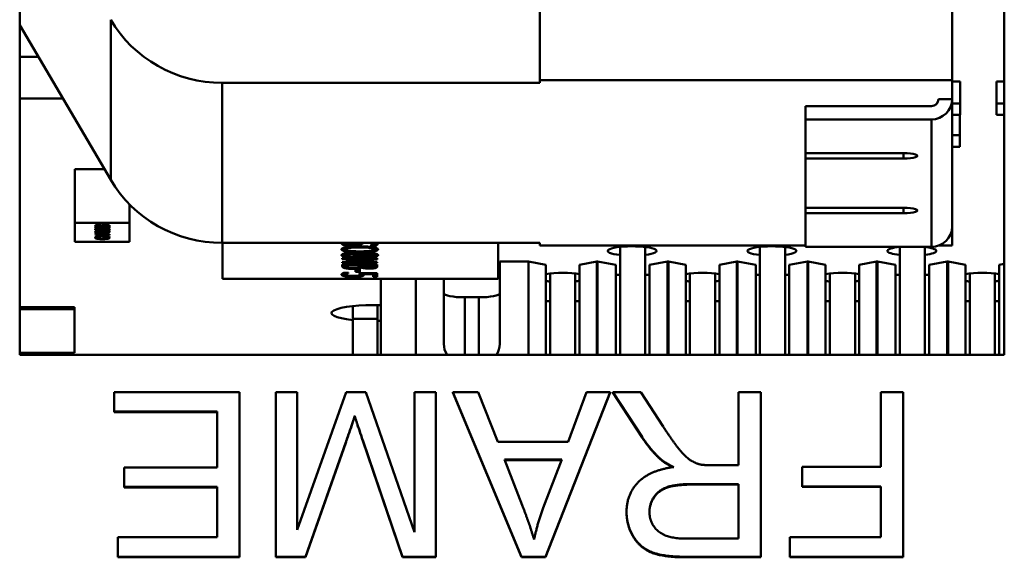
# Model space of a CAD drawing. Header units: inches. Extents: x 9.4 to 55.3, y 0.3 to 33.1.
# Tile 158 of 173: x 35.7 to 36.4, y 30.1 to 30.5. Entities that reach past the tile are written whole.
import ezdxf

# ---------------------------------------------------------------- set-up
doc = ezdxf.new("R2010")
doc.units = ezdxf.units.IN
doc.header["$MEASUREMENT"] = 0
doc.layers.add('Visible Edges(ANSI)', color=7, linetype='Continuous', lineweight=50)
doc.layers.add('Visible Tangent Edges(ANSI)', color=7, linetype='Continuous', lineweight=50)

msp = doc.modelspace()

# ---------------------------------------------------------------- linework, layer by layer
at = {"layer": 'Visible Edges(ANSI)'}
for p, q in [((35.70252, 30.26216), (35.70252, 30.8268)), ((36.40652, 30.8268), (36.40652, 30.26216)), ((36.07441, 30.71117), (36.07441, 30.45871)), ((36.36921, 30.45871), (36.36921, 30.71117)), ((35.70252, 30.49809), (35.76758, 30.38747)), ((35.70252, 30.47537), (35.71588, 30.47537)), ((35.84725, 30.45685), (36.07441, 30.45685)), ((36.07441, 30.45871), (36.36921, 30.45871)), ((36.07441, 30.45685), (36.07441, 30.45871)), ((36.36921, 30.44516), (36.36921, 30.45871)), ((36.36921, 30.45781), (36.37502, 30.45781)), ((36.37502, 30.45781), (36.37502, 30.44211)), ((36.40102, 30.45781), (36.40102, 30.44211)), ((36.40102, 30.45781), (36.40652, 30.45781)), ((35.73342, 30.44555), (35.70252, 30.44555)), ((36.36921, 30.44516), (36.35941, 30.44516)), ((36.36921, 30.44516), (36.36921, 30.35399)), ((36.36921, 30.44211), (36.37502, 30.44211)), ((36.37502, 30.44211), (36.37502, 30.43394)), ((36.40102, 30.44211), (36.40652, 30.44211)), ((36.40102, 30.43394), (36.40102, 30.44211)), ((36.26441, 30.44025), (36.35441, 30.44025)), ((36.26441, 30.43063), (36.26441, 30.44025)), ((36.37502, 30.43394), (36.36921, 30.43394)), ((36.37482, 30.43394), (36.37482, 30.4193)), ((36.40652, 30.43394), (36.40102, 30.43394)), ((36.35441, 30.43063), (36.26441, 30.43063)), ((36.26441, 30.43063), (36.26441, 30.40651)), ((36.36921, 30.4193), (36.37482, 30.4193)), ((36.37482, 30.4193), (36.37482, 30.41113)), ((36.26441, 30.40271), (36.26441, 30.40651)), ((36.26441, 30.40651), (36.33441, 30.40651)), ((36.37482, 30.41113), (36.36921, 30.41113)), ((36.26441, 30.40271), (36.26441, 30.36738)), ((36.26441, 30.40271), (36.33441, 30.40271)), ((35.74202, 30.39498), (35.76316, 30.39498)), ((35.74202, 30.39498), (35.74202, 30.35669)), ((35.78102, 30.36993), (35.78102, 30.35669)), ((36.26441, 30.36358), (36.26441, 30.36738)), ((36.26441, 30.36738), (36.33441, 30.36738)), ((36.26441, 30.36358), (36.33441, 30.36358)), ((36.26441, 30.36358), (36.26441, 30.33946)), ((35.74202, 30.35669), (35.78102, 30.35669)), ((35.74202, 30.3432), (35.74202, 30.35669)), ((35.78102, 30.35669), (35.78102, 30.3432)), ((35.75663, 30.35217), (35.75791, 30.35217)), ((35.75708, 30.35493), (35.75708, 30.35402)), ((35.7585, 30.35402), (35.75708, 30.35402)), ((35.75762, 30.35501), (35.75746, 30.35501)), ((35.75758, 30.35357), (35.75758, 30.35314)), ((35.75758, 30.35072), (35.75758, 30.35029)), ((35.75762, 30.35503), (35.75762, 30.3545)), ((35.75765, 30.35217), (35.75765, 30.35192)), ((35.75791, 30.35217), (35.75791, 30.35216)), ((35.7585, 30.35404), (35.7585, 30.35402)), ((35.76069, 30.35491), (35.76069, 30.35444)), ((35.76069, 30.35436), (35.76069, 30.35444)), ((35.7618, 30.35436), (35.76069, 30.35436)), ((35.76099, 30.35216), (35.76099, 30.35137)), ((35.76111, 30.35474), (35.76121, 30.35474)), ((35.76121, 30.34946), (35.76121, 30.34915)), ((35.7614, 30.35223), (35.7614, 30.35171)), ((35.76175, 30.35227), (35.76175, 30.35195)), ((35.7618, 30.35498), (35.7618, 30.35447)), ((35.7618, 30.35447), (35.7618, 30.35436)), ((35.76485, 30.35397), (35.76485, 30.35399)), ((35.76627, 30.35397), (35.76485, 30.35397)), ((35.76573, 30.355), (35.76573, 30.35448)), ((35.76599, 30.35495), (35.76573, 30.35495)), ((35.76577, 30.35358), (35.76577, 30.35314)), ((35.76577, 30.35073), (35.76577, 30.35029)), ((35.76579, 30.35219), (35.76579, 30.35174)), ((35.76627, 30.35489), (35.76627, 30.35397)), ((36.36921, 30.34044), (36.36921, 30.35399)), ((35.78102, 30.3432), (35.74202, 30.3432)), ((35.75667, 30.34832), (35.75667, 30.3488)), ((35.76667, 30.34832), (35.75667, 30.34832)), ((35.75667, 30.3475), (35.76667, 30.34814)), ((35.75667, 30.34719), (35.75667, 30.3475)), ((35.76667, 30.34655), (35.75667, 30.34719)), ((35.75782, 30.34931), (35.75733, 30.34931)), ((35.75734, 30.34652), (35.75894, 30.34652)), ((35.75763, 30.34652), (35.75763, 30.34593)), ((35.75782, 30.34941), (35.75782, 30.34879)), ((35.75782, 30.34879), (35.75782, 30.34858)), ((35.75782, 30.34858), (35.76181, 30.34858)), ((35.76274, 30.34764), (35.75804, 30.34734)), ((35.75804, 30.34759), (35.75804, 30.34734)), ((35.75804, 30.34734), (35.76274, 30.34705)), ((35.75894, 30.34652), (35.75894, 30.3465)), ((35.76181, 30.34938), (35.76181, 30.34875)), ((35.76215, 30.34931), (35.76181, 30.34931)), ((35.76181, 30.34858), (35.76181, 30.34875)), ((35.76274, 30.34789), (35.76274, 30.34764)), ((35.76388, 30.34771), (35.76274, 30.34779)), ((35.76274, 30.34705), (35.76274, 30.34764)), ((35.76295, 30.34879), (35.76295, 30.34858)), ((35.76295, 30.34858), (35.76667, 30.34858)), ((35.76388, 30.34797), (35.76388, 30.34771)), ((35.76667, 30.34788), (35.76388, 30.34771)), ((35.76388, 30.34771), (35.76388, 30.34698)), ((35.76388, 30.34698), (35.76667, 30.34681)), ((35.76441, 30.3465), (35.76441, 30.34652)), ((35.76441, 30.34652), (35.76599, 30.34652)), ((35.76521, 30.34652), (35.76521, 30.3463)), ((35.7657, 30.34652), (35.7657, 30.34593)), ((35.76667, 30.34858), (35.76667, 30.34832)), ((35.76667, 30.34814), (35.76667, 30.34788)), ((35.76667, 30.34681), (35.76667, 30.34655)), ((35.84725, 30.3423), (36.07441, 30.3423)), ((35.84752, 30.3166), (35.84752, 30.3423)), ((35.93554, 30.33868), (35.93554, 30.3377)), ((35.93563, 30.3423), (35.93563, 30.34189)), ((35.95305, 30.34036), (35.95305, 30.3404)), ((35.95702, 30.34036), (35.95305, 30.34036)), ((35.95534, 30.33715), (35.95534, 30.33617)), ((35.95702, 30.34134), (35.95555, 30.34134)), ((35.95576, 30.3423), (35.95576, 30.34173)), ((35.95584, 30.33868), (35.95584, 30.3377)), ((35.95702, 30.34134), (35.95702, 30.34036)), ((36.04452, 30.3423), (36.04452, 30.3166)), ((36.07441, 30.3423), (36.07441, 30.34044)), ((36.26441, 30.34044), (36.07441, 30.34044)), ((36.13177, 30.26216), (36.13177, 30.33946)), ((36.14977, 30.26216), (36.14977, 30.33937)), ((36.23177, 30.26216), (36.23177, 30.33946)), ((36.24977, 30.26216), (36.24977, 30.33937)), ((36.35441, 30.33946), (36.26441, 30.33946)), ((36.33177, 30.26216), (36.33177, 30.33946)), ((36.34977, 30.26216), (36.34977, 30.33937)), ((36.36921, 30.34044), (36.35977, 30.34044)), ((35.93319, 30.33076), (35.93319, 30.33134)), ((35.93319, 30.33134), (35.95819, 30.33134)), ((35.93319, 30.32865), (35.95475, 30.33076)), ((35.95475, 30.33076), (35.93319, 30.33076)), ((35.93319, 30.32795), (35.93319, 30.32865)), ((35.93512, 30.33458), (35.93512, 30.3336)), ((35.9384, 30.32893), (35.936, 30.32893)), ((35.95819, 30.33045), (35.9384, 30.32853)), ((35.9384, 30.32916), (35.9384, 30.32853)), ((35.9384, 30.32853), (35.95819, 30.32853)), ((35.94569, 30.33462), (35.94569, 30.33397)), ((35.9465, 30.33388), (35.9464, 30.33388)), ((35.9464, 30.33388), (35.9464, 30.3329)), ((35.9465, 30.3329), (35.9464, 30.3329)), ((35.9465, 30.33388), (35.9465, 30.3329)), ((35.94655, 30.33435), (35.94665, 30.33435)), ((35.94736, 30.33426), (35.94736, 30.33328)), ((35.95731, 30.33134), (35.95475, 30.3311)), ((35.95475, 30.33134), (35.95475, 30.33076)), ((35.95629, 30.33459), (35.95629, 30.33361)), ((35.95819, 30.33134), (35.95819, 30.33045)), ((35.95819, 30.32853), (35.95819, 30.32795)), ((36.06637, 30.32904), (36.04577, 30.32904)), ((36.04577, 30.32904), (36.04577, 30.27013)), ((36.06637, 30.26216), (36.06637, 30.32904)), ((36.06637, 30.32904), (36.07877, 30.32668)), ((36.10277, 30.32668), (36.11517, 30.32904)), ((36.11577, 30.32904), (36.11517, 30.32904)), ((36.11517, 30.32904), (36.11517, 30.26216)), ((36.11577, 30.26216), (36.11577, 30.32904)), ((36.11577, 30.32904), (36.12877, 30.32657)), ((36.15277, 30.32657), (36.16577, 30.32904)), ((36.16637, 30.32904), (36.16577, 30.32904)), ((36.16577, 30.32904), (36.16577, 30.26216)), ((36.16637, 30.26216), (36.16637, 30.32904)), ((36.16637, 30.32904), (36.17877, 30.32668)), ((36.20277, 30.32668), (36.21517, 30.32904)), ((36.21577, 30.32904), (36.21517, 30.32904)), ((36.21517, 30.32904), (36.21517, 30.26216)), ((36.21577, 30.26216), (36.21577, 30.32904)), ((36.21577, 30.32904), (36.22877, 30.32657)), ((36.25277, 30.32657), (36.26577, 30.32904)), ((36.26637, 30.32904), (36.26577, 30.32904)), ((36.26577, 30.32904), (36.26577, 30.26216)), ((36.26637, 30.26216), (36.26637, 30.32904)), ((36.26637, 30.32904), (36.27877, 30.32668)), ((36.30277, 30.32668), (36.31517, 30.32904)), ((36.31577, 30.32904), (36.31517, 30.32904)), ((36.31517, 30.32904), (36.31517, 30.26216)), ((36.31577, 30.26216), (36.31577, 30.32904)), ((36.31577, 30.32904), (36.32877, 30.32657)), ((36.35277, 30.32657), (36.36577, 30.32904)), ((36.36637, 30.32904), (36.36577, 30.32904)), ((36.36577, 30.32904), (36.36577, 30.26216)), ((36.36637, 30.26216), (36.36637, 30.32904)), ((36.36637, 30.32904), (36.37877, 30.32668)), ((35.95819, 30.32795), (35.93319, 30.32795)), ((35.93319, 30.32698), (35.95819, 30.32698)), ((35.93319, 30.32562), (35.93319, 30.32698)), ((35.93603, 30.32698), (35.93603, 30.32635)), ((35.93603, 30.32635), (35.93603, 30.32584)), ((35.94527, 30.32635), (35.93603, 30.32635)), ((35.94262, 30.32333), (35.94565, 30.32333)), ((35.94262, 30.32153), (35.94262, 30.32333)), ((35.94565, 30.32251), (35.94262, 30.32251)), ((35.94565, 30.32153), (35.94262, 30.32153)), ((35.94527, 30.32698), (35.94527, 30.32635)), ((35.94527, 30.32564), (35.94527, 30.32635)), ((35.94565, 30.32333), (35.94565, 30.32153)), ((35.94709, 30.32563), (35.94709, 30.32465)), ((35.94721, 30.32563), (35.94709, 30.32563)), ((35.94721, 30.32465), (35.94709, 30.32465)), ((35.94721, 30.32563), (35.94721, 30.32465)), ((35.94804, 30.32698), (35.94804, 30.32635)), ((35.94804, 30.32635), (35.94804, 30.32564)), ((35.95536, 30.32635), (35.94804, 30.32635)), ((35.95536, 30.32698), (35.95536, 30.32635)), ((35.95536, 30.32575), (35.95536, 30.32635)), ((35.95718, 30.32546), (35.95718, 30.32448)), ((35.95819, 30.32698), (35.95819, 30.32573)), ((36.07877, 30.32668), (36.07877, 30.26216)), ((36.10277, 30.26216), (36.10277, 30.32668)), ((36.12877, 30.26216), (36.12877, 30.32657)), ((36.15277, 30.26216), (36.15277, 30.32657)), ((36.17877, 30.32668), (36.17877, 30.26216)), ((36.20277, 30.26216), (36.20277, 30.32668)), ((36.22877, 30.26216), (36.22877, 30.32657)), ((36.25277, 30.26216), (36.25277, 30.32657)), ((36.27877, 30.32668), (36.27877, 30.26216)), ((36.30277, 30.26216), (36.30277, 30.32668)), ((36.32877, 30.26216), (36.32877, 30.32657)), ((36.35277, 30.26216), (36.35277, 30.32657)), ((36.37877, 30.32668), (36.37877, 30.26216)), ((36.40277, 30.32668), (36.40652, 30.3274)), ((36.40277, 30.26216), (36.40277, 30.32668)), ((36.04452, 30.3166), (35.84752, 30.3166)), ((35.93409, 30.32085), (35.93763, 30.32085)), ((35.93556, 30.32058), (35.93556, 30.3196)), ((35.93629, 30.32085), (35.93629, 30.32029)), ((35.93763, 30.32085), (35.93763, 30.3208)), ((35.94531, 30.32065), (35.95819, 30.32065)), ((35.94592, 30.32065), (35.94592, 30.31971)), ((35.94859, 30.32065), (35.94859, 30.32004)), ((35.95526, 30.32004), (35.94859, 30.32004)), ((35.95526, 30.32065), (35.95526, 30.32004)), ((35.95526, 30.31805), (35.95526, 30.32004)), ((35.95819, 30.31903), (35.95526, 30.31903)), ((35.95819, 30.31805), (35.95526, 30.31805)), ((35.95819, 30.32065), (35.95819, 30.31805)), ((35.96077, 30.26216), (35.96077, 30.3166)), ((36.00577, 30.27013), (36.00577, 30.3166)), ((36.08177, 30.32046), (36.08177, 30.26216)), ((36.09977, 30.26216), (36.09977, 30.32038)), ((36.12877, 30.31954), (36.13177, 30.31954)), ((36.14977, 30.31954), (36.15277, 30.31954)), ((36.18177, 30.32046), (36.18177, 30.26216)), ((36.19977, 30.26216), (36.19977, 30.32038)), ((36.22877, 30.31954), (36.23177, 30.31954)), ((36.24977, 30.31954), (36.25277, 30.31954)), ((36.28177, 30.32046), (36.28177, 30.26216)), ((36.29977, 30.26216), (36.29977, 30.32038)), ((36.32877, 30.31954), (36.33177, 30.31954)), ((36.34977, 30.31954), (36.35277, 30.31954)), ((36.38177, 30.32046), (36.38177, 30.26216)), ((36.39977, 30.26216), (36.39977, 30.32038)), ((36.03077, 30.3034), (36.02077, 30.3034)), ((36.08177, 30.30066), (36.07877, 30.30066)), ((36.10277, 30.30066), (36.09977, 30.30066)), ((36.18177, 30.30066), (36.17877, 30.30066)), ((36.20277, 30.30066), (36.19977, 30.30066)), ((36.28177, 30.30066), (36.27877, 30.30066)), ((36.30277, 30.30066), (36.29977, 30.30066)), ((36.38177, 30.30066), (36.37877, 30.30066)), ((36.40277, 30.30066), (36.39977, 30.30066)), ((35.74181, 30.29643), (35.70252, 30.29643)), ((35.70252, 30.29494), (35.74181, 30.29494)), ((35.74181, 30.29643), (35.74181, 30.29494)), ((35.74181, 30.29494), (35.74181, 30.26379)), ((35.94077, 30.29709), (35.94077, 30.28803)), ((35.95827, 30.28803), (35.95827, 30.29779)), ((35.94077, 30.28803), (35.94077, 30.26216)), ((35.95827, 30.28803), (35.94077, 30.28803)), ((35.95827, 30.26216), (35.95827, 30.28803)), ((35.74181, 30.26379), (35.70252, 30.26379)), ((36.40652, 30.26216), (35.70252, 30.26216)), ((35.77003, 30.22168), (35.77003, 30.2356)), ((35.77003, 30.2356), (35.85966, 30.2356)), ((35.85966, 30.2356), (35.85966, 30.11778)), ((35.88555, 30.11778), (35.88555, 30.2356)), ((35.88555, 30.2356), (35.90082, 30.2356)), ((35.90082, 30.2356), (35.90082, 30.137)), ((35.90082, 30.137), (35.93585, 30.2356)), ((35.93585, 30.2356), (35.95012, 30.2356)), ((35.95012, 30.2356), (35.98488, 30.13529)), ((35.98488, 30.13529), (35.98488, 30.2356)), ((35.98488, 30.2356), (36.00015, 30.2356)), ((36.00015, 30.2356), (36.00015, 30.11778)), ((36.06134, 30.11778), (36.01231, 30.2356)), ((36.01231, 30.23522), (36.01231, 30.2356)), ((36.01231, 30.2356), (36.03042, 30.2356)), ((36.06134, 30.1174), (36.01231, 30.23522)), ((36.03042, 30.2356), (36.04433, 30.19995)), ((36.12463, 30.2356), (36.07853, 30.11778)), ((36.12463, 30.23522), (36.07853, 30.1174)), ((36.09463, 30.19995), (36.1078, 30.2356)), ((36.1078, 30.2356), (36.12463, 30.2356)), ((36.12463, 30.23522), (36.12463, 30.2356)), ((36.1475, 30.20354), (36.12673, 30.2356)), ((36.12673, 30.23522), (36.12673, 30.2356)), ((36.12673, 30.2356), (36.14658, 30.2356)), ((36.1475, 30.20316), (36.12673, 30.23522)), ((36.14658, 30.2356), (36.1625, 30.21108)), ((36.21646, 30.18325), (36.21646, 30.2356)), ((36.21646, 30.2356), (36.23238, 30.2356)), ((36.23238, 30.2356), (36.23238, 30.11778)), ((36.31835, 30.18208), (36.31835, 30.2356)), ((36.31835, 30.2356), (36.33427, 30.2356)), ((36.33427, 30.2356), (36.33427, 30.11778)), ((35.84375, 30.22168), (35.77003, 30.22168)), ((35.77003, 30.2213), (35.77003, 30.22168)), ((35.84375, 30.2213), (35.77003, 30.2213)), ((35.84375, 30.18163), (35.84375, 30.22168)), ((35.94207, 30.21825), (35.94207, 30.21863)), ((35.93567, 30.19977), (35.90686, 30.11778)), ((35.93567, 30.19939), (35.90686, 30.1174)), ((35.97628, 30.11778), (35.94783, 30.20121)), ((35.97628, 30.1174), (35.94783, 30.20083)), ((36.04433, 30.19995), (36.09463, 30.19995)), ((36.16067, 30.18745), (36.16067, 30.18783)), ((35.77725, 30.16771), (35.77725, 30.18163)), ((35.77725, 30.18163), (35.84375, 30.18163)), ((36.06189, 30.1546), (36.04927, 30.18729)), ((36.04927, 30.18729), (36.09006, 30.18729)), ((36.08991, 30.18691), (36.04941, 30.18691)), ((36.09006, 30.18729), (36.0768, 30.15271)), ((36.19808, 30.18325), (36.21646, 30.18325)), ((36.26201, 30.16816), (36.26201, 30.18208)), ((36.26201, 30.18208), (36.31835, 30.18208)), ((35.84375, 30.16771), (35.77725, 30.16771)), ((35.77725, 30.16733), (35.77725, 30.16771)), ((35.84375, 30.16733), (35.77725, 30.16733)), ((35.84375, 30.1317), (35.84375, 30.16771)), ((36.18234, 30.16978), (36.21646, 30.16978)), ((36.21646, 30.1694), (36.18234, 30.1694)), ((36.21646, 30.16978), (36.21646, 30.1308)), ((36.31835, 30.16816), (36.26201, 30.16816)), ((36.26201, 30.16778), (36.26201, 30.16816)), ((36.31835, 30.16778), (36.26201, 30.16778)), ((36.31835, 30.1317), (36.31835, 30.16816)), ((36.13643, 30.14955), (36.13643, 30.14993)), ((35.77277, 30.11778), (35.77277, 30.1317)), ((35.77277, 30.1317), (35.84375, 30.1317)), ((36.25323, 30.11778), (36.25323, 30.1317)), ((36.25323, 30.1317), (36.31835, 30.1317)), ((36.21646, 30.1308), (36.1785, 30.1308)), ((35.85966, 30.11778), (35.77277, 30.11778)), ((35.77277, 30.1174), (35.77277, 30.11778)), ((35.85966, 30.1174), (35.77277, 30.1174)), ((35.85966, 30.1174), (35.85966, 30.11778)), ((35.90686, 30.11778), (35.88555, 30.11778)), ((35.88555, 30.1174), (35.88555, 30.11778)), ((35.90686, 30.1174), (35.88555, 30.1174)), ((35.90686, 30.1174), (35.90686, 30.11778)), ((36.00015, 30.11778), (35.97628, 30.11778)), ((35.97628, 30.1174), (35.97628, 30.11778)), ((36.00015, 30.1174), (35.97628, 30.1174)), ((36.00015, 30.1174), (36.00015, 30.11778)), ((36.07853, 30.11778), (36.06134, 30.11778)), ((36.06134, 30.1174), (36.06134, 30.11778)), ((36.07853, 30.1174), (36.06134, 30.1174)), ((36.07853, 30.1174), (36.07853, 30.11778)), ((36.23238, 30.11778), (36.17914, 30.11778)), ((36.23238, 30.1174), (36.17914, 30.1174)), ((36.23238, 30.1174), (36.23238, 30.11778)), ((36.33427, 30.11778), (36.25323, 30.11778)), ((36.25323, 30.1174), (36.25323, 30.11778)), ((36.33427, 30.1174), (36.25323, 30.1174)), ((36.33427, 30.1174), (36.33427, 30.11778))]:
    msp.add_line(p, q, dxfattribs=at)
for centre, major_axis, ratio, start_param, end_param in [((35.84725, 30.54717), (0.092, 0), 0.981793, 3.665191, 4.712389), ((36.35441, 30.44516), (0.005, 0), 0.981793, 4.712389, 6.283185), ((36.35441, 30.44516), (0.0148, 0), 0.981793, 4.712389, 6.283185), ((36.33441, 30.40461), (0.01, 0), 0.189952, 4.712389, 7.853982), ((35.84725, 30.43263), (0.092, 0), 0.981793, 3.665191, 4.712389), ((36.33441, 30.36548), (0.01, 0), 0.189952, 4.712389, 7.853982), ((36.35441, 30.35399), (0.0148, 0), 0.981793, 4.712389, 6.283185), ((36.14041, 30.33657), (-0.0175, 0), 0.189952, 2.134883, 7.337381), ((36.24041, 30.33657), (-0.0175, 0), 0.189952, 2.134883, 7.337381), ((36.34041, 30.33657), (-0.0175, 0), 0.189952, 5.228879, 7.337381), ((36.34041, 30.33657), (0.0175, 0), 0.189952, 5.276476, 7.337492), ((36.09041, 30.31757), (0.0175, 0), 0.189952, 0.786859, 2.298767), ((36.09041, 30.31757), (-0.0175, 0), 0.189952, 0.842826, 1.054196), ((36.09041, 30.31757), (-0.0175, 0), 0.189952, 2.134883, 2.354733), ((36.19041, 30.31757), (0.0175, 0), 0.189952, 0.786859, 2.298767), ((36.19041, 30.31757), (-0.0175, 0), 0.189952, 0.842826, 1.054196), ((36.19041, 30.31757), (-0.0175, 0), 0.189952, 2.134883, 2.354733), ((36.29041, 30.31757), (0.0175, 0), 0.189952, 0.786859, 2.298767), ((36.29041, 30.31757), (-0.0175, 0), 0.189952, 0.842826, 1.054196), ((36.29041, 30.31757), (-0.0175, 0), 0.189952, 2.134883, 2.354733), ((36.39041, 30.31757), (0.0175, 0), 0.189952, 0.786859, 2.298767), ((36.39041, 30.31757), (-0.0175, 0), 0.189952, 0.842826, 1.054196), ((36.39041, 30.31757), (-0.0175, 0), 0.189952, 2.134883, 2.354733), ((36.02077, 30.30624), (-0.015, 0), 0.189952, 0, 1.570796), ((36.03077, 30.30624), (0.015, 0), 0.189952, 4.712389, 6.283185), ((35.95541, 30.29212), (-0.03, 0), 0.189952, 4.532884, 7.344163), ((35.95541, 30.29212), (-0.03, 0), 0.189952, 1.66615, 1.750301), ((36.02077, 30.27013), (-0.015, 0), 0.981793, 0, 0.571733), ((36.03077, 30.27013), (0.015, 0), 0.981793, 5.711453, 6.283185)]:
    msp.add_ellipse(centre, major_axis=major_axis, ratio=ratio, start_param=start_param, end_param=end_param, dxfattribs=at)
for points, degree in [([(35.75646, 30.35452), (35.75646, 30.35465), (35.75674, 30.35484), (35.75703, 30.35492)], 2), ([(35.75708, 30.35402), (35.75684, 30.35411), (35.75646, 30.35439), (35.75646, 30.35452)], 2), ([(35.75647, 30.35314), (35.75647, 30.35345), (35.75906, 30.35374), (35.76167, 30.35374)], 2), ([(35.76168, 30.35253), (35.75898, 30.35253), (35.75647, 30.35283), (35.75647, 30.35314)], 2), ([(35.75647, 30.35029), (35.75647, 30.3506), (35.75906, 30.35089), (35.76167, 30.35089)], 2), ([(35.76168, 30.34968), (35.75898, 30.34968), (35.75647, 30.34998), (35.75647, 30.35029)], 2), ([(35.75649, 30.35196), (35.75649, 30.35202), (35.75655, 30.35213), (35.75663, 30.35217)], 2), ([(35.7581, 30.35131), (35.75734, 30.35142), (35.75649, 30.35174), (35.75649, 30.35196)], 2), ([(35.75703, 30.35492), (35.75735, 30.355), (35.75826, 30.35509), (35.75888, 30.35509)], 2), ([(35.7573, 30.3493), (35.75768, 30.34941), (35.75885, 30.34953), (35.75969, 30.34953)], 2), ([(35.75862, 30.35342), (35.75811, 30.35338), (35.75758, 30.35324), (35.75758, 30.35314)], 2), ([(35.75758, 30.35314), (35.75758, 30.35303), (35.75811, 30.35289), (35.75864, 30.35285)], 2), ([(35.75862, 30.35057), (35.75811, 30.35053), (35.75758, 30.35039), (35.75758, 30.35029)], 2), ([(35.75758, 30.35029), (35.75758, 30.35018), (35.75811, 30.35004), (35.75864, 30.35)], 2), ([(35.75793, 30.35473), (35.75776, 30.35468), (35.75762, 30.35457), (35.75762, 30.3545)], 2), ([(35.75762, 30.3545), (35.75762, 30.35443), (35.7578, 30.35429), (35.75794, 30.35423)], 2), ([(35.75791, 30.35216), (35.75782, 30.35213), (35.75765, 30.352), (35.75765, 30.35192)], 2), ([(35.75765, 30.35192), (35.75765, 30.35169), (35.75933, 30.3514), (35.76099, 30.35137)], 2), ([(35.75902, 30.35483), (35.75864, 30.35483), (35.75809, 30.35478), (35.75793, 30.35473)], 2), ([(35.75794, 30.35423), (35.75808, 30.35417), (35.75837, 30.35408), (35.7585, 30.35404)], 2), ([(35.76228, 30.35111), (35.76098, 30.35111), (35.75888, 30.35121), (35.7581, 30.35131)], 2), ([(35.76167, 30.35349), (35.76064, 30.35349), (35.75913, 30.35346), (35.75862, 30.35342)], 2), ([(35.76167, 30.35064), (35.76064, 30.35064), (35.75913, 30.3506), (35.75862, 30.35057)], 2), ([(35.75864, 30.35285), (35.75915, 30.35282), (35.7607, 30.35279), (35.76168, 30.35279)], 2), ([(35.75864, 30.35), (35.75915, 30.34997), (35.7607, 30.34994), (35.76168, 30.34994)], 2), ([(35.75888, 30.35509), (35.7597, 30.35509), (35.76095, 30.35488), (35.76111, 30.35474)], 2), ([(35.76069, 30.35444), (35.76069, 30.35462), (35.75983, 30.35483), (35.75902, 30.35483)], 2), ([(35.75969, 30.34953), (35.76034, 30.34953), (35.7615, 30.34944), (35.76191, 30.34936)], 2), ([(35.76029, 30.35176), (35.76029, 30.35187), (35.76052, 30.35204), (35.76088, 30.35213)], 2), ([(35.76099, 30.35137), (35.76065, 30.35146), (35.76029, 30.35165), (35.76029, 30.35176)], 2), ([(35.76088, 30.35213), (35.76129, 30.35224), (35.76257, 30.35234), (35.76343, 30.35234)], 2), ([(35.7614, 30.35209), (35.76125, 30.3521), (35.76112, 30.3521), (35.76099, 30.3521)], 3), ([(35.76121, 30.35474), (35.76128, 30.3548), (35.76157, 30.35494), (35.76186, 30.35499)], 2), ([(35.76175, 30.35195), (35.76154, 30.3519), (35.7614, 30.35177), (35.7614, 30.35171)], 2), ([(35.7614, 30.35171), (35.7614, 30.35162), (35.76168, 30.35145), (35.76195, 30.35137)], 2), ([(35.76167, 30.35374), (35.76436, 30.35374), (35.76688, 30.35345), (35.76688, 30.35314)], 2), ([(35.76472, 30.35342), (35.76423, 30.35346), (35.7627, 30.35349), (35.76167, 30.35349)], 2), ([(35.76167, 30.35089), (35.76436, 30.35089), (35.76688, 30.3506), (35.76688, 30.35029)], 2), ([(35.76472, 30.35057), (35.76423, 30.3506), (35.7627, 30.35064), (35.76167, 30.35064)], 2), ([(35.76688, 30.35314), (35.76688, 30.35282), (35.76432, 30.35253), (35.76168, 30.35253)], 2), ([(35.76168, 30.35279), (35.76274, 30.35279), (35.76415, 30.35281), (35.7647, 30.35285)], 2), ([(35.76688, 30.35029), (35.76688, 30.34997), (35.76432, 30.34968), (35.76168, 30.34968)], 2), ([(35.76168, 30.34994), (35.76274, 30.34994), (35.76415, 30.34996), (35.7647, 30.35)], 2), ([(35.76349, 30.35208), (35.76287, 30.35208), (35.76204, 30.35202), (35.76175, 30.35195)], 2), ([(35.76216, 30.35475), (35.76196, 30.3547), (35.7618, 30.35455), (35.7618, 30.35447)], 2), ([(35.76186, 30.35499), (35.76214, 30.35505), (35.76305, 30.35513), (35.76371, 30.35513)], 2), ([(35.76195, 30.35137), (35.7621, 30.35137), (35.76237, 30.35136), (35.76258, 30.35136)], 2), ([(35.76361, 30.35487), (35.76307, 30.35487), (35.76236, 30.35481), (35.76216, 30.35475)], 2), ([(35.76598, 30.35132), (35.76543, 30.35122), (35.76361, 30.35111), (35.76228, 30.35111)], 2), ([(35.76258, 30.35136), (35.76362, 30.35136), (35.76489, 30.35144), (35.76522, 30.3515)], 2), ([(35.76343, 30.35234), (35.7642, 30.35234), (35.76551, 30.35224), (35.76594, 30.35216)], 2), ([(35.76579, 30.35174), (35.76579, 30.35189), (35.76464, 30.35208), (35.76349, 30.35208)], 2), ([(35.76517, 30.35476), (35.76487, 30.35481), (35.76415, 30.35487), (35.76361, 30.35487)], 2), ([(35.76371, 30.35513), (35.76438, 30.35513), (35.76552, 30.35504), (35.76596, 30.35496)], 2), ([(35.7647, 30.35285), (35.76522, 30.35289), (35.76577, 30.35303), (35.76577, 30.35314)], 2), ([(35.7647, 30.35), (35.76522, 30.35004), (35.76577, 30.35018), (35.76577, 30.35029)], 2), ([(35.76577, 30.35314), (35.76577, 30.35324), (35.76525, 30.35338), (35.76472, 30.35342)], 2), ([(35.76577, 30.35029), (35.76577, 30.35039), (35.76525, 30.35053), (35.76472, 30.35057)], 2), ([(35.76485, 30.35399), (35.76516, 30.35407), (35.76573, 30.35434), (35.76573, 30.35448)], 2), ([(35.76573, 30.35448), (35.76573, 30.35455), (35.76547, 30.35471), (35.76517, 30.35476)], 2), ([(35.76522, 30.3515), (35.76554, 30.35155), (35.76579, 30.35167), (35.76579, 30.35174)], 2), ([(35.76594, 30.35216), (35.76641, 30.35207), (35.76688, 30.35186), (35.76688, 30.35173)], 2), ([(35.76596, 30.35496), (35.76641, 30.35488), (35.76688, 30.35464), (35.76688, 30.35449)], 2), ([(35.76688, 30.35173), (35.76688, 30.35161), (35.76643, 30.3514), (35.76598, 30.35132)], 2), ([(35.76688, 30.35449), (35.76688, 30.35435), (35.76652, 30.35407), (35.76627, 30.35397)], 2), ([(35.7565, 30.34594), (35.7565, 30.34603), (35.75664, 30.3462), (35.75676, 30.34627)], 2), ([(35.75787, 30.34532), (35.7572, 30.34543), (35.7565, 30.34574), (35.7565, 30.34594)], 2), ([(35.75667, 30.3488), (35.75667, 30.34897), (35.75697, 30.34921), (35.7573, 30.3493)], 2), ([(35.75676, 30.34627), (35.75686, 30.34633), (35.75716, 30.34646), (35.75734, 30.34652)], 2), ([(35.75811, 30.34629), (35.7579, 30.34622), (35.75763, 30.34604), (35.75763, 30.34593)], 2), ([(35.75763, 30.34593), (35.75763, 30.34581), (35.75816, 30.3456), (35.75866, 30.34551)], 2), ([(35.75821, 30.34913), (35.758, 30.34906), (35.75782, 30.3489), (35.75782, 30.34879)], 2), ([(35.76168, 30.34508), (35.76043, 30.34508), (35.75856, 30.3452), (35.75787, 30.34532)], 2), ([(35.75894, 30.3465), (35.75878, 30.34647), (35.75833, 30.34636), (35.75811, 30.34629)], 2), ([(35.75973, 30.34926), (35.75921, 30.34926), (35.75845, 30.34919), (35.75821, 30.34913)], 2), ([(35.75866, 30.34551), (35.75917, 30.34543), (35.76072, 30.34534), (35.76168, 30.34534)], 2), ([(35.76121, 30.34915), (35.76091, 30.34921), (35.76021, 30.34926), (35.75973, 30.34926)], 2), ([(35.76181, 30.34875), (35.76181, 30.3489), (35.76155, 30.34909), (35.76121, 30.34915)], 2), ([(35.76168, 30.34534), (35.76271, 30.34534), (35.76419, 30.34544), (35.7647, 30.34552)], 2), ([(35.76554, 30.34532), (35.76489, 30.34521), (35.76295, 30.34508), (35.76168, 30.34508)], 2), ([(35.76191, 30.34936), (35.76242, 30.34926), (35.76295, 30.34899), (35.76295, 30.34879)], 2), ([(35.76521, 30.3463), (35.765, 30.34637), (35.76456, 30.34647), (35.76441, 30.3465)], 2), ([(35.7647, 30.34552), (35.7652, 30.3456), (35.7657, 30.34581), (35.7657, 30.34593)], 2), ([(35.7657, 30.34593), (35.7657, 30.34604), (35.76542, 30.34623), (35.76521, 30.3463)], 2), ([(35.76685, 30.34593), (35.76685, 30.34575), (35.7662, 30.34543), (35.76554, 30.34532)], 2), ([(35.76618, 30.34645), (35.76604, 30.3464), (35.76588, 30.34637), (35.7657, 30.34633)], 3), ([(35.76599, 30.34652), (35.76615, 30.34646), (35.76643, 30.34635), (35.76656, 30.34627)], 2), ([(35.76656, 30.34627), (35.76671, 30.34619), (35.76685, 30.34604), (35.76685, 30.34593)], 2), ([(35.93267, 30.3377), (35.93267, 30.33818), (35.93439, 30.33895), (35.93607, 30.33923)], 2), ([(35.93607, 30.33617), (35.93433, 30.33646), (35.93267, 30.33724), (35.93267, 30.3377)], 2), ([(35.93275, 30.34184), (35.93275, 30.34209), (35.93288, 30.3423)], 2), ([(35.93502, 30.3406), (35.93392, 30.34083), (35.93275, 30.34141), (35.93275, 30.34184)], 2), ([(35.93591, 30.34143), (35.93559, 30.34148), (35.93529, 30.34153), (35.93502, 30.34158)], 3), ([(35.94033, 30.34017), (35.93885, 30.34017), (35.93601, 30.3404), (35.93502, 30.3406)], 2), ([(35.94569, 30.33914), (35.94077, 30.33914), (35.93554, 30.33836), (35.93554, 30.3377)], 2), ([(35.93554, 30.3377), (35.93554, 30.33704), (35.94077, 30.33626), (35.94569, 30.33626)], 2), ([(35.93589, 30.3423), (35.93563, 30.34209), (35.93563, 30.34189)], 2), ([(35.93563, 30.34189), (35.93563, 30.34136), (35.93791, 30.34083), (35.9398, 30.34083)], 2), ([(35.93607, 30.33923), (35.93773, 30.33951), (35.94262, 30.3398), (35.94569, 30.3398)], 2), ([(35.9361, 30.33715), (35.93609, 30.33715), (35.93608, 30.33715), (35.93607, 30.33715)], 3), ([(35.94569, 30.3356), (35.94266, 30.3356), (35.93773, 30.33589), (35.93607, 30.33617)], 2), ([(35.9398, 30.34083), (35.9413, 30.34083), (35.94316, 30.34111), (35.94363, 30.34141)], 2), ([(35.94663, 30.34111), (35.94584, 30.34063), (35.94266, 30.34017), (35.94033, 30.34017)], 2), ([(35.94363, 30.34141), (35.94395, 30.34163), (35.9444, 30.342), (35.94476, 30.34227)], 2), ([(35.94476, 30.34227), (35.94478, 30.34229), (35.94481, 30.3423)], 2), ([(35.94569, 30.3398), (35.94883, 30.3398), (35.95362, 30.3395), (35.95534, 30.33923)], 2), ([(35.95325, 30.33875), (35.95197, 30.33894), (35.94813, 30.33914), (35.94569, 30.33914)], 2), ([(35.94569, 30.33626), (35.94817, 30.33626), (35.952, 30.33646), (35.95325, 30.33665)], 2), ([(35.95534, 30.33617), (35.95368, 30.3359), (35.94881, 30.3356), (35.94569, 30.3356)], 2), ([(35.94693, 30.3423), (35.94683, 30.34223), (35.94673, 30.34216), (35.94663, 30.3421)], 3), ([(35.94794, 30.34209), (35.94766, 30.34189), (35.94693, 30.34131), (35.94663, 30.34111)], 2), ([(35.94836, 30.3423), (35.94811, 30.34221), (35.94794, 30.34209)], 2), ([(35.95305, 30.3404), (35.95414, 30.34063), (35.95576, 30.34134), (35.95576, 30.34173)], 2), ([(35.95584, 30.3377), (35.95584, 30.33804), (35.95459, 30.33856), (35.95325, 30.33875)], 2), ([(35.95325, 30.33665), (35.95455, 30.33684), (35.95584, 30.33737), (35.95584, 30.3377)], 2), ([(35.95576, 30.34173), (35.95576, 30.34207), (35.95512, 30.3423)], 2), ([(35.95534, 30.33715), (35.95532, 30.33715), (35.95531, 30.33715), (35.9553, 30.33715)], 3), ([(35.95534, 30.33923), (35.957, 30.33895), (35.95872, 30.33818), (35.95872, 30.3377)], 2), ([(35.95872, 30.3377), (35.95872, 30.33722), (35.95694, 30.33644), (35.95534, 30.33617)], 2), ([(35.95864, 30.34177), (35.95864, 30.34137), (35.95781, 30.34066), (35.95702, 30.34036)], 2), ([(35.95829, 30.3423), (35.95864, 30.34206), (35.95864, 30.34177)], 2), ([(35.93263, 30.33361), (35.93263, 30.33396), (35.93374, 30.33454), (35.93477, 30.33475)], 2), ([(35.94016, 30.33206), (35.93696, 30.33206), (35.93263, 30.33294), (35.93263, 30.33361)], 2), ([(35.93477, 30.33475), (35.93579, 30.33495), (35.93854, 30.33515), (35.9401, 30.33515)], 2), ([(35.9353, 30.33484), (35.93517, 30.33476), (35.93512, 30.33467), (35.93512, 30.33458)], 3), ([(35.94035, 30.33451), (35.93808, 30.33451), (35.93512, 30.33399), (35.93512, 30.3336)], 2), ([(35.93512, 30.3336), (35.93512, 30.3332), (35.93765, 30.33271), (35.93984, 30.33271)], 2), ([(35.93984, 30.33271), (35.94138, 30.33271), (35.9432, 30.33294), (35.94413, 30.33327)], 2), ([(35.9401, 30.33515), (35.94213, 30.33515), (35.94553, 30.33474), (35.94655, 30.33435)], 2), ([(35.9464, 30.3329), (35.94539, 30.33249), (35.94247, 30.33206), (35.94016, 30.33206)], 2), ([(35.94569, 30.33397), (35.94478, 30.33423), (35.94207, 30.33451), (35.94035, 30.33451)], 2), ([(35.94413, 30.33327), (35.94446, 30.33338), (35.94521, 30.33374), (35.94569, 30.33397)], 2), ([(35.94736, 30.33363), (35.94703, 30.33371), (35.94674, 30.33379), (35.9465, 30.33388)], 3), ([(35.9524, 30.33218), (35.95072, 30.33218), (35.94744, 30.33255), (35.9465, 30.3329)], 2), ([(35.94665, 30.33435), (35.94772, 30.3347), (35.95027, 30.33504), (35.95218, 30.33504)], 2), ([(35.94892, 30.33395), (35.94863, 30.33385), (35.94764, 30.33344), (35.94736, 30.33328)], 2), ([(35.94736, 30.33328), (35.94847, 30.333), (35.95084, 30.3328), (35.95236, 30.3328)], 2), ([(35.95256, 30.3344), (35.95133, 30.3344), (35.9496, 30.33417), (35.94892, 30.33395)], 2), ([(35.95218, 30.33504), (35.95499, 30.33504), (35.95876, 30.33423), (35.95876, 30.33361)], 2), ([(35.95236, 30.3328), (35.95404, 30.3328), (35.95629, 30.33323), (35.95629, 30.33361)], 2), ([(35.95876, 30.33361), (35.95876, 30.33296), (35.9552, 30.33218), (35.9524, 30.33218)], 2), ([(35.95629, 30.33361), (35.95629, 30.33396), (35.95428, 30.3344), (35.95256, 30.3344)], 2), ([(35.95629, 30.33459), (35.95629, 30.33465), (35.95627, 30.3347), (35.95623, 30.33476)], 3), ([(35.93522, 30.32426), (35.93413, 30.32452), (35.93319, 30.32514), (35.93319, 30.32562)], 2), ([(35.93646, 30.32501), (35.936, 30.32507), (35.93558, 30.32515), (35.93522, 30.32524)], 3), ([(35.94087, 30.32376), (35.93901, 30.32376), (35.93615, 30.32403), (35.93522, 30.32426)], 2), ([(35.93603, 30.32584), (35.93603, 30.32543), (35.93644, 30.32495), (35.93708, 30.32476)], 2), ([(35.93708, 30.32476), (35.93775, 30.32459), (35.93941, 30.32442), (35.94073, 30.32442)], 2), ([(35.94073, 30.32442), (35.94215, 30.32442), (35.94397, 30.32457), (35.94462, 30.32481)], 2), ([(35.94709, 30.32465), (35.94648, 30.32423), (35.94326, 30.32376), (35.94087, 30.32376)], 2), ([(35.94462, 30.32481), (35.94503, 30.32496), (35.94527, 30.32531), (35.94527, 30.32564)], 2), ([(35.94809, 30.32537), (35.94774, 30.32545), (35.94745, 30.32554), (35.94721, 30.32563)], 3), ([(35.95256, 30.32399), (35.9508, 30.32399), (35.948, 30.32434), (35.94721, 30.32465)], 2), ([(35.94804, 30.32564), (35.94804, 30.32534), (35.94837, 30.32506), (35.94888, 30.32491)], 2), ([(35.94888, 30.32491), (35.94936, 30.32476), (35.95092, 30.32464), (35.9521, 30.32464)], 2), ([(35.9521, 30.32464), (35.95299, 30.32464), (35.95432, 30.32476), (35.95471, 30.32489)], 2), ([(35.95718, 30.32448), (35.95647, 30.32422), (35.95414, 30.32399), (35.95256, 30.32399)], 2), ([(35.95471, 30.32489), (35.95516, 30.32504), (35.95536, 30.32541), (35.95536, 30.32575)], 2), ([(35.95819, 30.32573), (35.95819, 30.32522), (35.95785, 30.32471), (35.95718, 30.32448)], 2), ([(35.93267, 30.31961), (35.93267, 30.31995), (35.93346, 30.32061), (35.93409, 30.32085)], 2), ([(35.93512, 30.31844), (35.93398, 30.31864), (35.93267, 30.31924), (35.93267, 30.31961)], 2), ([(35.93576, 30.31932), (35.93554, 30.31935), (35.93532, 30.31939), (35.93512, 30.31942)], 3), ([(35.94114, 30.31802), (35.93933, 30.31802), (35.93625, 30.31824), (35.93512, 30.31844)], 2), ([(35.93567, 30.32085), (35.9356, 30.32076), (35.93556, 30.32067), (35.93556, 30.32058)], 3), ([(35.93629, 30.32029), (35.93595, 30.3201), (35.93556, 30.31979), (35.93556, 30.3196)], 2), ([(35.93556, 30.3196), (35.93556, 30.3194), (35.93629, 30.31904), (35.93708, 30.31891)], 2), ([(35.93763, 30.3208), (35.93735, 30.32073), (35.93662, 30.32046), (35.93629, 30.32029)], 2), ([(35.93708, 30.31891), (35.93783, 30.31879), (35.93982, 30.31867), (35.94116, 30.31867)], 2), ([(35.94717, 30.31851), (35.94624, 30.31828), (35.94341, 30.31802), (35.94114, 30.31802)], 2), ([(35.94116, 30.31867), (35.94249, 30.31867), (35.9442, 30.31881), (35.94476, 30.31894)], 2), ([(35.94476, 30.31894), (35.94539, 30.31907), (35.94592, 30.31947), (35.94592, 30.31971)], 2), ([(35.94592, 30.31971), (35.94592, 30.31998), (35.94549, 30.3205), (35.94531, 30.32065)], 2), ([(35.94873, 30.31961), (35.94873, 30.31924), (35.94811, 30.31874), (35.94717, 30.31851)], 2), ([(35.94859, 30.32004), (35.94867, 30.31993), (35.94873, 30.3197), (35.94873, 30.31961)], 2), ([(35.94207, 30.21863), (35.94006, 30.21225), (35.93567, 30.19977)], 2), ([(35.94207, 30.21825), (35.94006, 30.21187), (35.93567, 30.19939)], 2), ([(35.94783, 30.20121), (35.9439, 30.21288), (35.94207, 30.21863)], 2), ([(35.94783, 30.20083), (35.9439, 30.2125), (35.94207, 30.21825)], 2), ([(36.1625, 30.21108), (36.16945, 30.20049), (36.17841, 30.18926), (36.18555, 30.18468), (36.1892, 30.18379)], 2), ([(36.16067, 30.18783), (36.15372, 30.19411), (36.1475, 30.20354)], 2), ([(36.16067, 30.18745), (36.15372, 30.19373), (36.1475, 30.20316)], 2), ([(36.17018, 30.18199), (36.16396, 30.18495), (36.16067, 30.18783)], 2), ([(36.13643, 30.14993), (36.13643, 30.1625), (36.15298, 30.17965), (36.17018, 30.18199)], 2), ([(36.16957, 30.1819), (36.1638, 30.18472), (36.16067, 30.18745)], 2), ([(36.1892, 30.18379), (36.19195, 30.18325), (36.19808, 30.18325)], 2), ([(36.1528, 30.14993), (36.1528, 30.15559), (36.1592, 30.16538), (36.17146, 30.16978), (36.18234, 30.16978)], 2), ([(36.0703, 30.13018), (36.06756, 30.13969), (36.06189, 30.1546)], 2), ([(36.0768, 30.15271), (36.07268, 30.14149), (36.0703, 30.13018)], 2), ([(36.17914, 30.11778), (36.16314, 30.11778), (36.1464, 30.12416), (36.13643, 30.14023), (36.13643, 30.14993)], 2), ([(36.17914, 30.1174), (36.16314, 30.1174), (36.1464, 30.12378), (36.13643, 30.13985), (36.13643, 30.14955)], 2), ([(36.1785, 30.1308), (36.16515, 30.1308), (36.1528, 30.14158), (36.1528, 30.14993)], 2)]:
    msp.add_open_spline(points, degree=degree, dxfattribs=at)
for points, degree, knots in [([(35.75763, 30.34634), (35.7575, 30.34637), (35.75738, 30.3464), (35.75723, 30.34644), (35.7572, 30.34645), (35.75716, 30.34646)], 3, [-0.007650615, -0.007650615, -0.007650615, -0.007650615, -0.006599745, -0.006599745, -0.006250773, -0.006250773, -0.006250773, -0.006250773]), ([(35.93607, 30.33715), (35.93551, 30.33725), (35.935, 30.33735), (35.93399, 30.33762), (35.93367, 30.33775), (35.93324, 30.33795), (35.93305, 30.33807), (35.93292, 30.33819)], 3, [-0.01786985, -0.01786985, -0.01786985, -0.01786985, -0.01521046, -0.01521046, -0.01176747, -0.01176747, -0.00664148, -0.00664148, -0.00664148, -0.00664148]), ([(35.93502, 30.34158), (35.93398, 30.3418), (35.93353, 30.342), (35.9332, 30.34217), (35.9331, 30.34223), (35.93302, 30.3423)], 3, [-0.014904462, -0.014904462, -0.014904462, -0.014904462, -0.010270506, -0.010270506, -0.007164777, -0.007164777, -0.007164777, -0.007164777]), ([(35.93613, 30.33924), (35.93611, 30.33923), (35.93609, 30.33922), (35.9357, 30.33904), (35.93554, 30.33886), (35.93554, 30.33868)], 3, [-0.007791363, -0.007791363, -0.007791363, -0.007791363, -0.007387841, -0.007387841, 0, 0, 0, 0]), ([(35.94663, 30.3421), (35.94643, 30.34197), (35.94617, 30.34185), (35.94555, 30.34164), (35.9452, 30.34155), (35.9443, 30.34138), (35.94381, 30.34132), (35.94338, 30.34128)], 3, [-0.016710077, -0.016710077, -0.016710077, -0.016710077, -0.013660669, -0.013660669, -0.010999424, -0.010999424, -0.007946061, -0.007946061, -0.007946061, -0.007946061]), ([(35.95584, 30.33868), (35.95584, 30.3388), (35.95578, 30.33893), (35.95554, 30.33912), (35.95544, 30.33918), (35.95533, 30.33923)], 3, [-0.01273392, -0.01273392, -0.01273392, -0.01273392, -0.009944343, -0.009944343, -0.008367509, -0.008367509, -0.008367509, -0.008367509]), ([(35.95847, 30.33819), (35.95846, 30.33819), (35.95845, 30.33818), (35.95826, 30.33801), (35.95799, 30.33787), (35.95705, 30.3375), (35.9563, 30.33731), (35.95534, 30.33715)], 3, [-0.01648989, -0.01648989, -0.01648989, -0.01648989, -0.01621372, -0.01621372, -0.00975822, -0.00975822, 0, 0, 0, 0]), ([(35.95842, 30.3422), (35.95836, 30.34212), (35.95829, 30.34205), (35.95796, 30.34177), (35.95756, 30.34155), (35.95702, 30.34134)], 3, [-0.0115828, -0.0115828, -0.0115828, -0.0115828, -0.00937065, -0.00937065, 0, 0, 0, 0]), ([(35.9352, 30.33341), (35.93511, 30.33342), (35.93503, 30.33344), (35.93433, 30.33357), (35.93371, 30.33373), (35.93314, 30.33399), (35.93304, 30.33405), (35.93295, 30.33411)], 3, [-0.01903423, -0.01903423, -0.01903423, -0.01903423, -0.01785966, -0.01785966, -0.00902325, -0.00902325, -0.00653241, -0.00653241, -0.00653241, -0.00653241]), ([(35.9464, 30.33388), (35.94591, 30.33368), (35.94528, 30.33349), (35.94436, 30.33332), (35.94428, 30.33331), (35.94421, 30.3333)], 3, [-0.0172292, -0.0172292, -0.0172292, -0.0172292, -0.011048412, -0.011048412, -0.010516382, -0.010516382, -0.010516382, -0.010516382]), ([(35.9486, 30.33481), (35.94844, 30.33475), (35.94828, 30.33469), (35.94799, 30.33457), (35.94763, 30.33442), (35.94736, 30.33426)], 3, [-0.01370923, -0.01370923, -0.01370923, -0.01370923, -0.00681209, -0.00681209, 0, 0, 0, 0]), ([(35.95844, 30.33408), (35.95834, 30.33401), (35.95821, 30.33394), (35.95762, 30.33369), (35.95707, 30.33356), (35.95647, 30.33345), (35.95633, 30.33343), (35.9562, 30.33341)], 3, [-0.018904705, -0.018904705, -0.018904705, -0.018904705, -0.01696769, -0.01696769, -0.011867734, -0.011867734, -0.010514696, -0.010514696, -0.010514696, -0.010514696]), ([(35.93522, 30.32524), (35.93432, 30.32546), (35.93389, 30.32566), (35.93331, 30.32604), (35.93319, 30.32633), (35.93319, 30.3266)], 3, [-0.01840743, -0.01840743, -0.01840743, -0.01840743, -0.0110848, -0.0110848, 0, 0, 0, 0]), ([(35.94709, 30.32563), (35.94694, 30.32552), (35.94672, 30.32542), (35.94616, 30.32523), (35.94584, 30.32515), (35.94533, 30.32505), (35.94518, 30.32502), (35.94501, 30.325)], 3, [-0.03142251, -0.03142251, -0.03142251, -0.03142251, -0.0226981, -0.0226981, -0.01455531, -0.01455531, -0.01208146, -0.01208146, -0.01208146, -0.01208146]), ([(35.95718, 30.32546), (35.95692, 30.32537), (35.95659, 30.32528), (35.95593, 30.32516), (35.95559, 30.32511), (35.95509, 30.32506)], 3, [-0.01851552, -0.01851552, -0.01851552, -0.01851552, -0.01109372, -0.01109372, -0.00665889, -0.00665889, -0.00665889, -0.00665889]), ([(35.95819, 30.32671), (35.95819, 30.32645), (35.95819, 30.3262), (35.95791, 30.32577), (35.95762, 30.32561), (35.95718, 30.32546)], 3, [-0.01714441, -0.01714441, -0.01714441, -0.01714441, -0.00694623, -0.00694623, 0, 0, 0, 0]), ([(35.93512, 30.31942), (35.93474, 30.31949), (35.9344, 30.31956), (35.93372, 30.31975), (35.93347, 30.31985), (35.93316, 30.32), (35.93303, 30.32007), (35.93293, 30.32015)], 3, [-0.01433266, -0.01433266, -0.01433266, -0.01433266, -0.012096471, -0.012096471, -0.009212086, -0.009212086, -0.005935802, -0.005935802, -0.005935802, -0.005935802]), ([(35.94717, 30.31949), (35.94684, 30.31941), (35.94645, 30.31933), (35.94586, 30.31925), (35.94571, 30.31923), (35.94556, 30.31921)], 3, [-0.018752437, -0.018752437, -0.018752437, -0.018752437, -0.013940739, -0.013940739, -0.012406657, -0.012406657, -0.012406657, -0.012406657]), ([(35.94859, 30.32015), (35.94853, 30.32006), (35.94845, 30.31999), (35.94815, 30.31978), (35.94772, 30.31963), (35.94717, 30.31949)], 3, [-0.008870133, -0.008870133, -0.008870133, -0.008870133, -0.006883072, -0.006883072, 0, 0, 0, 0]), ([(36.18234, 30.1694), (36.17146, 30.1694), (36.1592, 30.165), (36.15285, 30.15529), (36.1528, 30.14974)], 2, [0, 0, 0, 1, 2, 2.983698, 2.983698, 2.983698])]:
    msp.add_open_spline(points, degree=degree, knots=knots, dxfattribs=at)
at = {"layer": 'Visible Tangent Edges(ANSI)'}
for p, q in [((35.76758, 30.38747), (35.76758, 30.50201)), ((35.84725, 30.3423), (35.84725, 30.45685)), ((36.35441, 30.43063), (36.35441, 30.33946)), ((36.33441, 30.40271), (36.33441, 30.40651)), ((36.33441, 30.36358), (36.33441, 30.36738)), ((35.75793, 30.35506), (35.75793, 30.35473)), ((35.7581, 30.35162), (35.7581, 30.35131)), ((35.75821, 30.34946), (35.75821, 30.34913)), ((35.75862, 30.35367), (35.75862, 30.35342)), ((35.75862, 30.35082), (35.75862, 30.35057)), ((35.75902, 30.35509), (35.75902, 30.35483)), ((35.75973, 30.34953), (35.75973, 30.34926)), ((35.76167, 30.35374), (35.76167, 30.35349)), ((35.76167, 30.35089), (35.76167, 30.35064)), ((35.76168, 30.35279), (35.76168, 30.35253)), ((35.76168, 30.34994), (35.76168, 30.34968)), ((35.76216, 30.35504), (35.76216, 30.35475)), ((35.76228, 30.35136), (35.76228, 30.35111)), ((35.76349, 30.35234), (35.76349, 30.35208)), ((35.76361, 30.35513), (35.76361, 30.35487)), ((35.76472, 30.35367), (35.76472, 30.35342)), ((35.76472, 30.35082), (35.76472, 30.35057)), ((35.76517, 30.35506), (35.76517, 30.35476)), ((35.76598, 30.35215), (35.76598, 30.35132)), ((35.75787, 30.34571), (35.75787, 30.34532)), ((35.75811, 30.34652), (35.75811, 30.34629)), ((35.76168, 30.34534), (35.76168, 30.34508)), ((35.76554, 30.34575), (35.76554, 30.34532)), ((35.93502, 30.34158), (35.93502, 30.3406)), ((35.93607, 30.33715), (35.93607, 30.33617)), ((35.94033, 30.34083), (35.94033, 30.34017)), ((35.94569, 30.3398), (35.94569, 30.33914)), ((35.94569, 30.33626), (35.94569, 30.3356)), ((35.94663, 30.3421), (35.94663, 30.34111)), ((35.94794, 30.3423), (35.94794, 30.34209)), ((35.95325, 30.33949), (35.95325, 30.33875)), ((35.94016, 30.33272), (35.94016, 30.33206)), ((35.94035, 30.33515), (35.94035, 30.33451)), ((35.94892, 30.33486), (35.94892, 30.33395)), ((35.9524, 30.3328), (35.9524, 30.33218)), ((35.95256, 30.33504), (35.95256, 30.3344)), ((35.93522, 30.32524), (35.93522, 30.32426)), ((35.94087, 30.32442), (35.94087, 30.32376)), ((35.95256, 30.32465), (35.95256, 30.32399)), ((35.93512, 30.31942), (35.93512, 30.31844)), ((35.94114, 30.31867), (35.94114, 30.31802)), ((35.94717, 30.31949), (35.94717, 30.31851)), ((35.98577, 30.3166), (35.98577, 30.26216)), ((36.02077, 30.3034), (36.02077, 30.26216)), ((36.03077, 30.26216), (36.03077, 30.3034)), ((36.1475, 30.20316), (36.1475, 30.20354)), ((35.93567, 30.19939), (35.93567, 30.19977)), ((35.94783, 30.20083), (35.94783, 30.20121)), ((36.18234, 30.1694), (36.18234, 30.16978)), ((36.17914, 30.1174), (36.17914, 30.11778))]:
    msp.add_line(p, q, dxfattribs=at)

doc.saveas('drawing.dxf')
